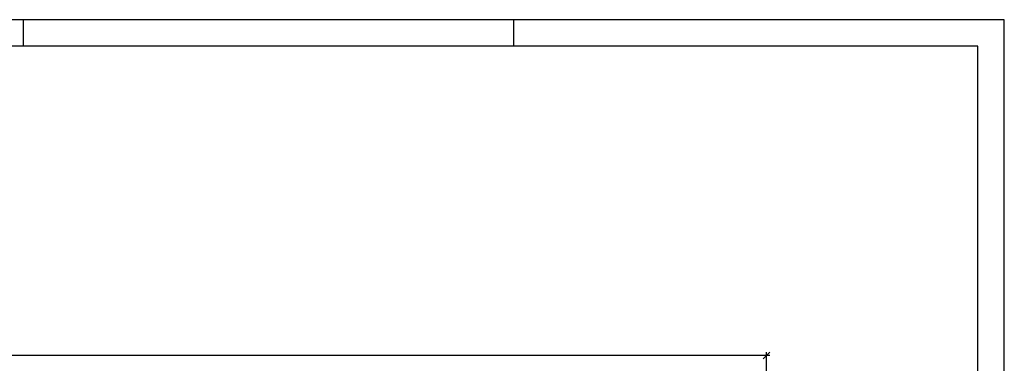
# Model space of a CAD drawing. Header units: millimetres. Extents: x 26 to 1362, y 24 to 358.
# Tile 39 of 256: x 134.28 to 156.56, y 309.72 to 317.5. Entities that reach past the tile are written whole.
import ezdxf

# ---------------------------------------------------------------- set-up
doc = ezdxf.new("R2010")
doc.units = ezdxf.units.MM
doc.layers.add('ARQ-COTAS', color=30, linetype='Continuous')
doc.styles.add('ROMANS', font='romans.shx')
doc.dimstyles.new('1-150', dxfattribs={"dimscale": 1.5, "dimtxt": 0.15, "dimasz": 0.1, "dimexe": 0.05, "dimexo": 0.1, "dimgap": 0.03, "dimtad": 1, "dimzin": 5, "dimdsep": 46, "dimtxsty": 'ROMANS', "dimblk": 'OBLIQUE', "dimcen": 0, "dimdle": 0.05, "dimclrd": 256, "dimclre": 256, "dimclrt": 2, "dimadec": 0, "dimazin": 0, "dimtfac": 1, "dimtofl": 0, "dimtmove": 2, "dimatfit": 3, "dimfxl": 0.04, "dimtolj": 1, "dimtzin": 1, "dimarcsym": 0})

# ---------------------------------------------------------------- blocks, each defined once
blk = doc.blocks.new('Formato-A1M-LayOut')
at = {"color": 1}
for p, q in [((0.95, 0.594), (0, 0.594)), ((0.58, 0.584), (0.58, 0.594)), ((0.765, 0.584), (0.765, 0.594)), ((0.95, 0), (0.95, 0.594))]:
    blk.add_line(p, q, dxfattribs=at)
at = {"color": 5}
for p, q in [((0.94, 0.584), (0.025, 0.584)), ((0.94, 0.01), (0.94, 0.584))]:
    blk.add_line(p, q, dxfattribs=at)
blk = doc.blocks.new('_Oblique')
at = {"color": 0, "linetype": 'ByBlock', "lineweight": -2}
blk.add_line((-0.5, -0.5), (0.5, 0.5), dxfattribs=at)
blk = doc.blocks.new('*D24')
at = {"layer": 'ARQ-COTAS', "lineweight": -2, "transparency": 16777216}
for p, q in [((151.256, 309.891), (106.186, 309.891)), ((106.261, 308.315), (106.261, 309.966)), ((151.181, 308.315), (151.181, 309.966))]:
    blk.add_line(p, q, dxfattribs=at)
at = {"layer": 'DEFPOINTS', "color": 0, "transparency": 16777216}
for p in [(106.261, 309.891), (106.261, 308.165), (151.181, 308.165)]:
    blk.add_point(p, dxfattribs=at)
at = {"layer": 'ARQ-COTAS', "lineweight": -2, "transparency": 16777216, "xscale": 0.15, "yscale": 0.15, "zscale": 0.15, "rotation": 180}
blk.add_blockref('_Oblique', (106.261, 309.891), dxfattribs=at)
at = {"layer": 'ARQ-COTAS', "lineweight": -2, "transparency": 16777216, "xscale": 0.15, "yscale": 0.15, "zscale": 0.15}
blk.add_blockref('_Oblique', (151.181, 309.891), dxfattribs=at)
at = {"layer": 'ARQ-COTAS', "color": 2, "transparency": 16777216, "insert": (128.721, 310.048), "char_height": 0.225, "attachment_point": 5, "style": 'ROMANS'}
blk.add_mtext('\\A1;44.92', dxfattribs=at)

msp = doc.modelspace()

# ---------------------------------------------------------------- block references
at = {"xscale": 60, "yscale": 60, "zscale": 60}
msp.add_blockref('Formato-A1M-LayOut', (99.5601, 281.8632), dxfattribs=at)

# ---------------------------------------------------------------- dimensions: what is measured, and where the dimension line sits
at = {"layer": 'ARQ-COTAS'}
dim = msp.add_linear_dim(base=(106.261, 309.8905), p1=(151.181, 308.1652), p2=(106.261, 308.1652), dimstyle='1-150', dxfattribs=at)
dim.commit()
dim.dimension.update_dxf_attribs({"geometry": '*D24', "text_midpoint": (128.721, 310.048)})

doc.saveas('drawing.dxf')
